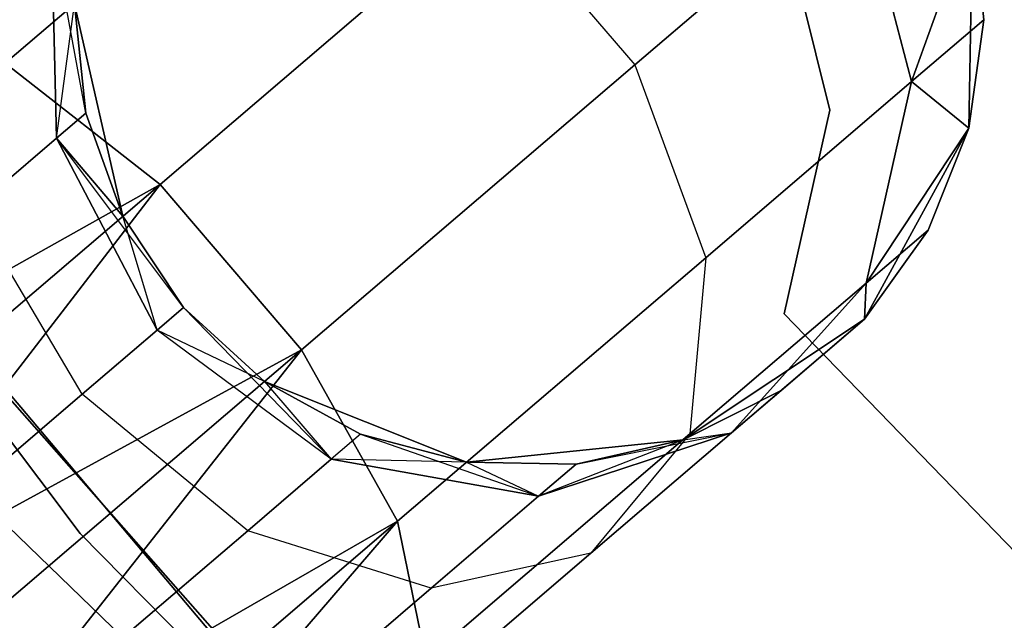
# Model space of a CAD drawing. Extents: x -91 to 91, y -91 to 262.
# Tile 20 of 256: x -47.04 to -44.88, y -40.66 to -39.34. Entities that reach past the tile are written whole.
import ezdxf

# ---------------------------------------------------------------- set-up
doc = ezdxf.new("R2010")
doc.units = 0
doc.header["$LTSCALE"] = 25.4
doc.layers.get('0').update_dxf_attribs({"linetype": 'CONTINUOUS'})

# ---------------------------------------------------------------- blocks, each defined once
blk = doc.blocks.new('ETE0_STL_1')
at = {"color": 0}
for p, q in [((-51.7876, -33.9978, 327.5076), (-46.9069, -40.4666, 327.5076)), ((-46.9069, -40.4666, 328.5076), (-51.7876, -33.9978, 328.5076)), ((-51.7876, -33.9978, 327.5076), (-46.9069, -40.4666, 327.5076)), ((-46.9069, -40.4666, 328.5076), (-51.7876, -33.9978, 328.5076)), ((-44.6868, -42.9777, 330.5076), (-49.9143, -36.7773, 330.5076)), ((-49.9143, -36.7773, 321.0076), (-44.6868, -42.9777, 321.0076)), ((-49.9143, -36.7773, 321.0076), (-44.6868, -42.9777, 321.0076)), ((-44.6868, -42.9777, 330.5076), (-49.9143, -36.7773, 330.5076)), ((-49.0953, -37.8636, 159.5), (-43.733, -43.9479, 159.5)), ((-43.733, -43.9479, 169), (-49.0953, -37.8636, 169)), ((-43.733, -43.9479, 169), (-49.0953, -37.8636, 169)), ((-49.0953, -37.8636, 159.5), (-43.733, -43.9479, 159.5)), ((-46.3943, -38.8525, 320.0641), (-47.0718, -39.4322, 319.4683)), ((-46.3943, -38.8525, 320.0641), (-47.0718, -39.4322, 319.4683)), ((-47.0718, -39.4322, 170.5469), (-46.3943, -38.8525, 169.9511)), ((-47.0718, -39.4322, 170.5469), (-46.3943, -38.8525, 169.9511)), ((-45.1987, -39.0171, 320.8707), (-45.688, -39.4358, 319.9068)), ((-45.1987, -39.0171, 320.8707), (-45.688, -39.4358, 319.9068)), ((-45.688, -39.4358, 170.1084), (-45.1987, -39.0171, 169.1445)), ((-45.688, -39.4358, 170.1084), (-45.1987, -39.0171, 169.1445)), ((-45.0793, -39.4727, 320.9558), (-45.1987, -39.0171, 320.8707)), ((-45.0793, -39.4727, 320.9558), (-45.1987, -39.0171, 320.8707)), ((-45.1987, -39.0171, 169.1445), (-45.0793, -39.4727, 169.0594)), ((-45.1987, -39.0171, 169.1445), (-45.0793, -39.4727, 169.0594)), ((-45.9992, -39.0722, 319.9068), (-46.7315, -39.6989, 319.2628)), ((-45.9992, -39.0722, 319.9068), (-46.7315, -39.6989, 319.2628)), ((-46.7315, -39.6989, 170.7524), (-45.9992, -39.0722, 170.1084)), ((-46.7315, -39.6989, 170.7524), (-45.9992, -39.0722, 170.1084)), ((-45.9992, -39.0722, 319.9068), (-45.688, -39.4358, 319.9068)), ((-45.9992, -39.0722, 319.9068), (-45.688, -39.4358, 319.9068)), ((-45.9992, -39.0722, 170.1084), (-45.688, -39.4358, 170.1084)), ((-45.9992, -39.0722, 170.1084), (-45.688, -39.4358, 170.1084)), ((-45.2588, -39.5352, 164.5076), (-45.3696, -39.0891, 164.5076)), ((-45.3696, -39.0891, 162.5076), (-45.2588, -39.5352, 162.5076)), ((-45.3696, -39.0891, 162.5076), (-45.2588, -39.5352, 162.5076)), ((-45.2588, -39.5352, 164.5076), (-45.3696, -39.0891, 164.5076)), ((-44.9453, -39.0969, 322.0076), (-45.0793, -39.4727, 320.9558)), ((-44.9453, -39.0969, 322.0076), (-45.0793, -39.4727, 320.9558)), ((-45.0793, -39.4727, 169.0594), (-44.9453, -39.0969, 168.0076)), ((-45.0793, -39.4727, 169.0594), (-44.9453, -39.0969, 168.0076)), ((-44.9535, -39.5754, 327.5076), (-44.9453, -39.0969, 327.5076)), ((-44.9453, -39.0969, 163.5076), (-44.9535, -39.5754, 163.5076)), ((-44.9535, -39.5754, 327.5076), (-44.9453, -39.0969, 327.5076)), ((-44.9453, -39.0969, 163.5076), (-44.9535, -39.5754, 163.5076)), ((-44.9203, -39.3367, 322.0076), (-44.9453, -39.0969, 327.5076)), ((-44.9203, -39.3367, 322.0076), (-44.9453, -39.0969, 322.0076)), ((-44.9203, -39.3367, 322.0076), (-44.9453, -39.0969, 327.5076)), ((-44.9203, -39.3367, 322.0076), (-44.9453, -39.0969, 322.0076)), ((-44.9203, -39.3367, 168.0076), (-44.9453, -39.0969, 168.0076)), ((-44.9453, -39.0969, 163.5076), (-44.9203, -39.3367, 168.0076)), ((-44.9203, -39.3367, 168.0076), (-44.9453, -39.0969, 168.0076)), ((-44.9453, -39.0969, 163.5076), (-44.9203, -39.3367, 168.0076)), ((-46.8951, -39.5422, 322.0076), (-46.9697, -39.1345, 321.4596)), ((-46.9697, -39.1345, 321.4596), (-46.9595, -39.5974, 321.5811)), ((-46.8951, -39.5422, 322.0076), (-46.9697, -39.1345, 321.4596)), ((-46.9697, -39.1345, 321.4596), (-46.9595, -39.5974, 321.5811)), ((-46.9595, -39.5974, 168.4341), (-46.9697, -39.1345, 168.5556)), ((-46.9595, -39.5974, 168.4341), (-46.9697, -39.1345, 168.5556)), ((-46.9595, -39.5974, 168.4341), (-46.92, -39.3024, 168.0076)), ((-46.9595, -39.5974, 168.4341), (-46.92, -39.3024, 168.0076)), ((-46.92, -39.3024, 327.5076), (-46.8135, -39.769, 327.5076)), ((-46.8135, -39.769, 163.5076), (-46.92, -39.3024, 163.5076)), ((-46.92, -39.3024, 322.0076), (-46.8951, -39.5422, 322.0076)), ((-46.8951, -39.5422, 322.0076), (-46.92, -39.3024, 327.5076)), ((-46.8951, -39.5422, 322.0076), (-46.92, -39.3024, 327.5076)), ((-46.92, -39.3024, 327.5076), (-46.8135, -39.769, 327.5076)), ((-46.92, -39.3024, 322.0076), (-46.8951, -39.5422, 322.0076)), ((-46.92, -39.3024, 168.0076), (-46.8951, -39.5422, 168.0076)), ((-46.8951, -39.5422, 168.0076), (-46.92, -39.3024, 163.5076)), ((-46.8135, -39.769, 163.5076), (-46.92, -39.3024, 163.5076)), ((-46.8951, -39.5422, 168.0076), (-46.92, -39.3024, 163.5076)), ((-46.92, -39.3024, 168.0076), (-46.8951, -39.5422, 168.0076)), ((-44.9203, -39.3367, 322.0076), (-45.0793, -39.4727, 320.9558)), ((-44.9203, -39.3367, 322.0076), (-45.0793, -39.4727, 320.9558)), ((-45.0793, -39.4727, 169.0594), (-44.9203, -39.3367, 168.0076)), ((-45.0793, -39.4727, 169.0594), (-44.9203, -39.3367, 168.0076)), ((-44.9535, -39.5754, 322.0076), (-44.9203, -39.3367, 322.0076)), ((-44.9203, -39.3367, 322.0076), (-44.9535, -39.5754, 327.5076)), ((-44.9203, -39.3367, 322.0076), (-44.9535, -39.5754, 327.5076)), ((-44.9535, -39.5754, 322.0076), (-44.9203, -39.3367, 322.0076)), ((-44.9535, -39.5754, 168.0076), (-44.9203, -39.3367, 168.0076)), ((-44.9203, -39.3367, 168.0076), (-44.9535, -39.5754, 163.5076)), ((-44.9203, -39.3367, 168.0076), (-44.9535, -39.5754, 163.5076)), ((-44.9535, -39.5754, 168.0076), (-44.9203, -39.3367, 168.0076)), ((-47.0718, -39.4322, 319.4683), (-46.7315, -39.6989, 319.2628)), ((-47.0718, -39.4322, 319.4683), (-46.7315, -39.6989, 319.2628)), ((-46.7315, -39.6989, 170.7524), (-47.0718, -39.4322, 170.5469)), ((-46.7315, -39.6989, 170.7524), (-47.0718, -39.4322, 170.5469)), ((-45.688, -39.4358, 319.9068), (-46.4203, -40.0625, 319.2628)), ((-45.688, -39.4358, 319.9068), (-46.4203, -40.0625, 319.2628)), ((-46.4203, -40.0625, 170.7524), (-45.688, -39.4358, 170.1084)), ((-46.4203, -40.0625, 170.7524), (-45.688, -39.4358, 170.1084)), ((-45.688, -39.4358, 319.9068), (-45.532, -39.8601, 320.0641)), ((-45.688, -39.4358, 319.9068), (-45.532, -39.8601, 320.0641)), ((-45.688, -39.4358, 170.1084), (-45.532, -39.8601, 169.9511)), ((-45.688, -39.4358, 170.1084), (-45.532, -39.8601, 169.9511)), ((-45.0793, -39.4727, 320.9558), (-45.532, -39.8601, 320.0641)), ((-45.0793, -39.4727, 320.9558), (-45.532, -39.8601, 320.0641)), ((-45.532, -39.8601, 169.9511), (-45.0793, -39.4727, 169.0594)), ((-45.532, -39.8601, 169.9511), (-45.0793, -39.4727, 169.0594)), ((-45.179, -39.9159, 321.1065), (-45.0793, -39.4727, 320.9558)), ((-45.179, -39.9159, 321.1065), (-45.0793, -39.4727, 320.9558)), ((-45.0793, -39.4727, 169.0594), (-45.179, -39.9159, 168.9087)), ((-45.0793, -39.4727, 169.0594), (-45.179, -39.9159, 168.9087)), ((-44.9535, -39.5754, 322.0076), (-45.0793, -39.4727, 320.9558)), ((-44.9535, -39.5754, 322.0076), (-45.0793, -39.4727, 320.9558)), ((-45.0793, -39.4727, 169.0594), (-44.9535, -39.5754, 168.0076)), ((-45.0793, -39.4727, 169.0594), (-44.9535, -39.5754, 168.0076)), ((-46.8951, -39.5422, 322.0076), (-46.9595, -39.5974, 321.5811)), ((-46.8951, -39.5422, 322.0076), (-46.9595, -39.5974, 321.5811)), ((-46.9595, -39.5974, 168.4341), (-46.8951, -39.5422, 168.0076)), ((-46.9595, -39.5974, 168.4341), (-46.8951, -39.5422, 168.0076)), ((-46.8951, -39.5422, 322.0076), (-46.8135, -39.769, 327.5076)), ((-46.8951, -39.5422, 322.0076), (-46.8135, -39.769, 327.5076)), ((-46.8951, -39.5422, 322.0076), (-46.8135, -39.769, 322.0076)), ((-46.8951, -39.5422, 322.0076), (-46.8135, -39.769, 322.0076)), ((-46.8951, -39.5422, 168.0076), (-46.8135, -39.769, 168.0076)), ((-46.8135, -39.769, 163.5076), (-46.8951, -39.5422, 168.0076)), ((-46.8951, -39.5422, 168.0076), (-46.8135, -39.769, 168.0076)), ((-46.8135, -39.769, 163.5076), (-46.8951, -39.5422, 168.0076)), ((-45.3593, -39.9838, 164.5076), (-45.2588, -39.5352, 164.5076)), ((-45.2588, -39.5352, 162.5076), (-45.3593, -39.9838, 162.5076)), ((-45.2588, -39.5352, 162.5076), (-45.3593, -39.9838, 162.5076)), ((-45.3593, -39.9838, 164.5076), (-45.2588, -39.5352, 164.5076)), ((-45.2588, -39.5352, 164.5076), (-45.2588, -39.5352, 162.5076)), ((-45.2588, -39.5352, 164.5076), (-45.2588, -39.5352, 162.5076)), ((-45.1831, -39.9954, 327.5076), (-44.9535, -39.5754, 327.5076)), ((-44.9535, -39.5754, 163.5076), (-45.1831, -39.9954, 163.5076)), ((-45.1831, -39.9954, 327.5076), (-44.9535, -39.5754, 327.5076)), ((-44.9535, -39.5754, 163.5076), (-45.1831, -39.9954, 163.5076)), ((-44.9535, -39.5754, 322.0076), (-45.179, -39.9159, 321.1065)), ((-44.9535, -39.5754, 322.0076), (-45.179, -39.9159, 321.1065)), ((-45.179, -39.9159, 168.9087), (-44.9535, -39.5754, 168.0076)), ((-45.179, -39.9159, 168.9087), (-44.9535, -39.5754, 168.0076)), ((-45.0428, -39.7993, 322.0076), (-44.9535, -39.5754, 327.5076)), ((-45.0428, -39.7993, 322.0076), (-44.9535, -39.5754, 322.0076)), ((-45.0428, -39.7993, 322.0076), (-44.9535, -39.5754, 327.5076)), ((-45.0428, -39.7993, 322.0076), (-44.9535, -39.5754, 322.0076)), ((-45.0428, -39.7993, 168.0076), (-44.9535, -39.5754, 168.0076)), ((-44.9535, -39.5754, 163.5076), (-45.0428, -39.7993, 168.0076)), ((-45.0428, -39.7993, 168.0076), (-44.9535, -39.5754, 168.0076)), ((-44.9535, -39.5754, 163.5076), (-45.0428, -39.7993, 168.0076)), ((-44.9535, -39.5754, 322.0076), (-44.9535, -39.5754, 327.5076)), ((-44.9535, -39.5754, 322.0076), (-44.9535, -39.5754, 327.5076)), ((-44.9535, -39.5754, 168.0076), (-44.9535, -39.5754, 163.5076)), ((-44.9535, -39.5754, 168.0076), (-44.9535, -39.5754, 163.5076)), ((-46.9595, -39.5974, 321.5811), (-47.1431, -39.7544, 321.2195)), ((-46.9595, -39.5974, 321.5811), (-47.1431, -39.7544, 321.2195)), ((-47.1431, -39.7544, 168.7957), (-46.9595, -39.5974, 168.4341)), ((-47.1431, -39.7544, 168.7957), (-46.9595, -39.5974, 168.4341)), ((-46.9595, -39.5974, 321.5811), (-46.7378, -40.0192, 321.6249)), ((-46.68, -39.9697, 322.0076), (-46.9595, -39.5974, 321.5811)), ((-46.8135, -39.769, 322.0076), (-46.9595, -39.5974, 321.5811)), ((-46.68, -39.9697, 322.0076), (-46.9595, -39.5974, 321.5811)), ((-46.8135, -39.769, 322.0076), (-46.9595, -39.5974, 321.5811)), ((-46.9595, -39.5974, 321.5811), (-46.7378, -40.0192, 321.6249)), ((-46.7378, -40.0192, 168.3903), (-46.9595, -39.5974, 168.4341)), ((-46.9595, -39.5974, 168.4341), (-46.8135, -39.769, 168.0076)), ((-46.9595, -39.5974, 168.4341), (-46.8135, -39.769, 168.0076)), ((-46.7378, -40.0192, 168.3903), (-46.9595, -39.5974, 168.4341)), ((-46.7315, -39.6989, 319.2628), (-47.7419, -40.2669, 319.1222)), ((-46.7315, -39.6989, 319.2628), (-47.7419, -40.2669, 319.1222)), ((-47.7419, -40.2669, 170.8931), (-46.7315, -39.6989, 170.7524)), ((-47.7419, -40.2669, 170.8931), (-46.7315, -39.6989, 170.7524)), ((-46.7315, -39.6989, 319.2628), (-47.5953, -40.4381, 319.0367)), ((-46.7315, -39.6989, 319.2628), (-47.5953, -40.4381, 319.0367)), ((-47.5953, -40.4381, 170.9785), (-46.7315, -39.6989, 170.7524)), ((-47.5953, -40.4381, 170.9785), (-46.7315, -39.6989, 170.7524)), ((-46.7315, -39.6989, 319.2628), (-47.4397, -40.6199, 319.0076)), ((-46.7315, -39.6989, 319.2628), (-47.4397, -40.6199, 319.0076)), ((-47.4397, -40.6199, 171.0076), (-46.7315, -39.6989, 170.7524)), ((-47.4397, -40.6199, 171.0076), (-46.7315, -39.6989, 170.7524)), ((-46.7315, -39.6989, 319.2628), (-46.4203, -40.0625, 319.2628)), ((-46.7315, -39.6989, 319.2628), (-46.4203, -40.0625, 319.2628)), ((-46.4203, -40.0625, 170.7524), (-46.7315, -39.6989, 170.7524)), ((-46.4203, -40.0625, 170.7524), (-46.7315, -39.6989, 170.7524)), ((-46.9025, -40.1602, 321.3005), (-47.1431, -39.7544, 321.2195)), ((-46.9025, -40.1602, 321.3005), (-47.1431, -39.7544, 321.2195)), ((-46.9025, -40.1602, 168.7147), (-47.1431, -39.7544, 168.7957)), ((-46.9025, -40.1602, 168.7147), (-47.1431, -39.7544, 168.7957)), ((-46.8135, -39.769, 327.5076), (-46.68, -39.9697, 327.5076)), ((-46.68, -39.9697, 163.5076), (-46.8135, -39.769, 163.5076)), ((-46.8135, -39.769, 322.0076), (-46.8135, -39.769, 327.5076)), ((-46.8135, -39.769, 322.0076), (-46.8135, -39.769, 327.5076)), ((-46.8135, -39.769, 322.0076), (-46.68, -39.9697, 322.0076)), ((-46.8135, -39.769, 327.5076), (-46.68, -39.9697, 327.5076)), ((-46.8135, -39.769, 322.0076), (-46.68, -39.9697, 322.0076)), ((-46.7378, -40.0192, 168.3903), (-46.8135, -39.769, 168.0076)), ((-46.8135, -39.769, 168.0076), (-46.68, -39.9697, 168.0076)), ((-46.7378, -40.0192, 168.3903), (-46.8135, -39.769, 168.0076)), ((-46.8135, -39.769, 168.0076), (-46.68, -39.9697, 168.0076)), ((-46.8135, -39.769, 168.0076), (-46.8135, -39.769, 163.5076)), ((-46.68, -39.9697, 163.5076), (-46.8135, -39.769, 163.5076)), ((-46.8135, -39.769, 168.0076), (-46.8135, -39.769, 163.5076)), ((-45.1831, -39.9954, 322.0076), (-45.0428, -39.7993, 322.0076)), ((-45.0428, -39.7993, 322.0076), (-45.1831, -39.9954, 327.5076)), ((-45.0428, -39.7993, 322.0076), (-45.1831, -39.9954, 327.5076)), ((-45.1831, -39.9954, 322.0076), (-45.0428, -39.7993, 322.0076)), ((-45.1831, -39.9954, 168.0076), (-45.0428, -39.7993, 168.0076)), ((-45.0428, -39.7993, 168.0076), (-45.1831, -39.9954, 163.5076)), ((-45.0428, -39.7993, 168.0076), (-45.1831, -39.9954, 163.5076)), ((-45.1831, -39.9954, 168.0076), (-45.0428, -39.7993, 168.0076)), ((-45.0428, -39.7993, 322.0076), (-45.179, -39.9159, 321.1065)), ((-45.0428, -39.7993, 322.0076), (-45.179, -39.9159, 321.1065)), ((-45.179, -39.9159, 168.9087), (-45.0428, -39.7993, 168.0076)), ((-45.179, -39.9159, 168.9087), (-45.0428, -39.7993, 168.0076)), ((-45.532, -39.8601, 320.0641), (-46.2094, -40.4399, 319.4683)), ((-45.532, -39.8601, 320.0641), (-46.2094, -40.4399, 319.4683)), ((-46.2094, -40.4399, 170.5469), (-45.532, -39.8601, 169.9511)), ((-46.2094, -40.4399, 170.5469), (-45.532, -39.8601, 169.9511)), ((-45.532, -39.8601, 320.0641), (-45.5668, -40.2478, 320.3427)), ((-45.532, -39.8601, 320.0641), (-45.5668, -40.2478, 320.3427)), ((-45.532, -39.8601, 169.9511), (-45.5668, -40.2478, 169.6726)), ((-45.532, -39.8601, 169.9511), (-45.5668, -40.2478, 169.6726)), ((-45.179, -39.9159, 321.1065), (-45.5668, -40.2478, 320.3427)), ((-45.179, -39.9159, 321.1065), (-45.5668, -40.2478, 320.3427)), ((-45.5668, -40.2478, 169.6726), (-45.179, -39.9159, 168.9087)), ((-45.5668, -40.2478, 169.6726), (-45.179, -39.9159, 168.9087)), ((-45.475, -40.2451, 321.2884), (-45.179, -39.9159, 321.1065)), ((-45.475, -40.2451, 321.2884), (-45.179, -39.9159, 321.1065)), ((-45.179, -39.9159, 168.9087), (-45.475, -40.2451, 168.7269)), ((-45.179, -39.9159, 168.9087), (-45.475, -40.2451, 168.7269)), ((-45.1831, -39.9954, 322.0076), (-45.179, -39.9159, 321.1065)), ((-45.1831, -39.9954, 322.0076), (-45.179, -39.9159, 321.1065)), ((-45.179, -39.9159, 168.9087), (-45.1831, -39.9954, 168.0076)), ((-45.179, -39.9159, 168.9087), (-45.1831, -39.9954, 168.0076)), ((-46.7378, -40.0192, 321.6249), (-46.68, -39.9697, 322.0076)), ((-46.7378, -40.0192, 321.6249), (-46.68, -39.9697, 322.0076)), ((-46.68, -39.9697, 168.0076), (-46.7378, -40.0192, 168.3903)), ((-46.68, -39.9697, 168.0076), (-46.7378, -40.0192, 168.3903)), ((-46.68, -39.9697, 327.5076), (-46.5023, -40.1327, 327.5076)), ((-46.5023, -40.1327, 163.5076), (-46.68, -39.9697, 163.5076)), ((-46.68, -39.9697, 322.0076), (-46.68, -39.9697, 327.5076)), ((-46.68, -39.9697, 322.0076), (-46.68, -39.9697, 327.5076)), ((-46.68, -39.9697, 322.0076), (-46.5023, -40.1327, 322.0076)), ((-46.68, -39.9697, 327.5076), (-46.5023, -40.1327, 327.5076)), ((-46.68, -39.9697, 322.0076), (-46.5023, -40.1327, 322.0076)), ((-46.68, -39.9697, 168.0076), (-46.5023, -40.1327, 168.0076)), ((-46.3552, -40.3035, 168.4341), (-46.68, -39.9697, 168.0076)), ((-46.3552, -40.3035, 168.4341), (-46.68, -39.9697, 168.0076)), ((-46.68, -39.9697, 168.0076), (-46.5023, -40.1327, 168.0076)), ((-46.68, -39.9697, 168.0076), (-46.68, -39.9697, 163.5076)), ((-46.5023, -40.1327, 163.5076), (-46.68, -39.9697, 163.5076)), ((-46.68, -39.9697, 168.0076), (-46.68, -39.9697, 163.5076)), ((-45.5817, -40.2605, 327.5076), (-45.1831, -39.9954, 327.5076)), ((-45.1831, -39.9954, 163.5076), (-45.5817, -40.2605, 163.5076)), ((-45.5817, -40.2605, 327.5076), (-45.1831, -39.9954, 327.5076)), ((-45.1831, -39.9954, 163.5076), (-45.5817, -40.2605, 163.5076)), ((-45.1831, -39.9954, 322.0076), (-45.475, -40.2451, 321.2884)), ((-45.1831, -39.9954, 322.0076), (-45.475, -40.2451, 321.2884)), ((-45.475, -40.2451, 168.7269), (-45.1831, -39.9954, 168.0076)), ((-45.475, -40.2451, 168.7269), (-45.1831, -39.9954, 168.0076)), ((-45.3663, -40.1521, 322.0076), (-45.1831, -39.9954, 327.5076)), ((-45.3663, -40.1521, 322.0076), (-45.1831, -39.9954, 327.5076)), ((-45.1831, -39.9954, 163.5076), (-45.3663, -40.1521, 168.0076)), ((-45.1831, -39.9954, 163.5076), (-45.3663, -40.1521, 168.0076)), ((-41.4559, -44.0179, 164.5076), (-45.3593, -39.9838, 164.5076)), ((-45.3593, -39.9838, 164.5076), (-45.3593, -39.9838, 162.5076)), ((-45.3593, -39.9838, 162.5076), (-41.4559, -44.0179, 162.5076)), ((-45.3593, -39.9838, 164.5076), (-45.3593, -39.9838, 162.5076)), ((-45.3593, -39.9838, 162.5076), (-41.4559, -44.0179, 162.5076)), ((-41.4559, -44.0179, 164.5076), (-45.3593, -39.9838, 164.5076)), ((-45.1831, -39.9954, 322.0076), (-45.1831, -39.9954, 327.5076)), ((-45.1831, -39.9954, 322.0076), (-45.1831, -39.9954, 327.5076)), ((-45.1831, -39.9954, 168.0076), (-45.1831, -39.9954, 163.5076)), ((-45.1831, -39.9954, 168.0076), (-45.1831, -39.9954, 163.5076)), ((-46.9025, -40.1602, 321.3005), (-46.7378, -40.0192, 321.6249)), ((-46.9025, -40.1602, 321.3005), (-46.7378, -40.0192, 321.6249)), ((-46.7378, -40.0192, 168.3903), (-46.9025, -40.1602, 168.7147)), ((-46.7378, -40.0192, 168.3903), (-46.9025, -40.1602, 168.7147)), ((-46.3552, -40.3035, 321.5811), (-46.7378, -40.0192, 321.6249)), ((-46.3552, -40.3035, 321.5811), (-46.7378, -40.0192, 321.6249)), ((-46.5023, -40.1327, 322.0076), (-46.7378, -40.0192, 321.6249)), ((-46.5023, -40.1327, 322.0076), (-46.7378, -40.0192, 321.6249)), ((-46.3552, -40.3035, 168.4341), (-46.7378, -40.0192, 168.3903)), ((-46.3552, -40.3035, 168.4341), (-46.7378, -40.0192, 168.3903)), ((-46.4203, -40.0625, 319.2628), (-47.4397, -40.6199, 319.0076)), ((-46.4203, -40.0625, 319.2628), (-47.4397, -40.6199, 319.0076)), ((-47.4397, -40.6199, 171.0076), (-46.4203, -40.0625, 170.7524)), ((-47.4397, -40.6199, 171.0076), (-46.4203, -40.0625, 170.7524)), ((-46.4203, -40.0625, 319.2628), (-47.2841, -40.8018, 319.0367)), ((-46.4203, -40.0625, 319.2628), (-47.2841, -40.8018, 319.0367)), ((-47.2841, -40.8018, 170.9785), (-46.4203, -40.0625, 170.7524)), ((-47.2841, -40.8018, 170.9785), (-46.4203, -40.0625, 170.7524)), ((-46.4203, -40.0625, 319.2628), (-47.1375, -40.973, 319.1222)), ((-46.4203, -40.0625, 319.2628), (-47.1375, -40.973, 319.1222)), ((-47.1375, -40.973, 170.8931), (-46.4203, -40.0625, 170.7524)), ((-47.1375, -40.973, 170.8931), (-46.4203, -40.0625, 170.7524)), ((-46.4203, -40.0625, 319.2628), (-46.2094, -40.4399, 319.4683)), ((-46.4203, -40.0625, 319.2628), (-46.2094, -40.4399, 319.4683)), ((-46.2094, -40.4399, 170.5469), (-46.4203, -40.0625, 170.7524)), ((-46.2094, -40.4399, 170.5469), (-46.4203, -40.0625, 170.7524)), ((-46.5023, -40.1327, 327.5076), (-46.0577, -40.31, 327.5076)), ((-46.0577, -40.31, 163.5076), (-46.5023, -40.1327, 163.5076)), ((-46.5023, -40.1327, 322.0076), (-46.5023, -40.1327, 327.5076)), ((-46.5023, -40.1327, 322.0076), (-46.5023, -40.1327, 327.5076)), ((-46.5023, -40.1327, 322.0076), (-46.2908, -40.2483, 322.0076)), ((-46.2908, -40.2483, 322.0076), (-46.5023, -40.1327, 327.5076)), ((-46.2908, -40.2483, 322.0076), (-46.5023, -40.1327, 327.5076)), ((-46.5023, -40.1327, 327.5076), (-46.0577, -40.31, 327.5076)), ((-46.5023, -40.1327, 322.0076), (-46.2908, -40.2483, 322.0076)), ((-46.5023, -40.1327, 322.0076), (-46.3552, -40.3035, 321.5811)), ((-46.5023, -40.1327, 322.0076), (-46.3552, -40.3035, 321.5811)), ((-46.5023, -40.1327, 168.0076), (-46.3552, -40.3035, 168.4341)), ((-46.5023, -40.1327, 168.0076), (-46.3552, -40.3035, 168.4341)), ((-46.5023, -40.1327, 168.0076), (-46.2908, -40.2483, 168.0076)), ((-46.2908, -40.2483, 168.0076), (-46.5023, -40.1327, 163.5076)), ((-46.0577, -40.31, 163.5076), (-46.5023, -40.1327, 163.5076)), ((-46.2908, -40.2483, 168.0076), (-46.5023, -40.1327, 163.5076)), ((-46.5023, -40.1327, 168.0076), (-46.2908, -40.2483, 168.0076)), ((-46.5023, -40.1327, 168.0076), (-46.5023, -40.1327, 163.5076)), ((-46.5023, -40.1327, 168.0076), (-46.5023, -40.1327, 163.5076)), ((-45.5817, -40.2605, 322.0076), (-45.3663, -40.1521, 322.0076)), ((-45.3663, -40.1521, 322.0076), (-45.5817, -40.2605, 327.5076)), ((-45.3663, -40.1521, 322.0076), (-45.5817, -40.2605, 327.5076)), ((-45.5817, -40.2605, 322.0076), (-45.3663, -40.1521, 322.0076)), ((-45.5817, -40.2605, 168.0076), (-45.3663, -40.1521, 168.0076)), ((-45.3663, -40.1521, 168.0076), (-45.5817, -40.2605, 163.5076)), ((-45.3663, -40.1521, 168.0076), (-45.5817, -40.2605, 163.5076)), ((-45.5817, -40.2605, 168.0076), (-45.3663, -40.1521, 168.0076)), ((-45.3663, -40.1521, 322.0076), (-45.475, -40.2451, 321.2884)), ((-45.3663, -40.1521, 322.0076), (-45.475, -40.2451, 321.2884)), ((-45.475, -40.2451, 168.7269), (-45.3663, -40.1521, 168.0076)), ((-45.475, -40.2451, 168.7269), (-45.3663, -40.1521, 168.0076)), ((-47.149, -40.3711, 321.0837), (-46.9025, -40.1602, 321.3005)), ((-47.149, -40.3711, 321.0837), (-46.9025, -40.1602, 321.3005)), ((-46.9025, -40.1602, 168.7147), (-47.149, -40.3711, 168.9315)), ((-46.9025, -40.1602, 168.7147), (-47.149, -40.3711, 168.9315)), ((-46.5388, -40.4606, 321.2195), (-46.9025, -40.1602, 321.3005)), ((-46.5388, -40.4606, 321.2195), (-46.9025, -40.1602, 321.3005)), ((-46.5388, -40.4606, 168.7957), (-46.9025, -40.1602, 168.7147)), ((-46.5388, -40.4606, 168.7957), (-46.9025, -40.1602, 168.7147)), ((-46.2908, -40.2483, 322.0076), (-46.3552, -40.3035, 321.5811)), ((-46.2908, -40.2483, 322.0076), (-46.3552, -40.3035, 321.5811)), ((-46.2908, -40.2483, 168.0076), (-46.3552, -40.3035, 168.4341)), ((-46.2908, -40.2483, 168.0076), (-46.3552, -40.3035, 168.4341)), ((-46.2908, -40.2483, 322.0076), (-46.0577, -40.31, 327.5076)), ((-46.2908, -40.2483, 322.0076), (-46.0577, -40.31, 322.0076)), ((-46.2908, -40.2483, 322.0076), (-46.0577, -40.31, 327.5076)), ((-46.2908, -40.2483, 322.0076), (-46.0577, -40.31, 322.0076)), ((-46.2908, -40.2483, 168.0076), (-45.8995, -40.385, 168.5556)), ((-46.2908, -40.2483, 168.0076), (-45.8995, -40.385, 168.5556)), ((-46.2908, -40.2483, 168.0076), (-46.0577, -40.31, 168.0076)), ((-46.0577, -40.31, 163.5076), (-46.2908, -40.2483, 168.0076)), ((-46.2908, -40.2483, 168.0076), (-46.0577, -40.31, 168.0076)), ((-46.0577, -40.31, 163.5076), (-46.2908, -40.2483, 168.0076)), ((-45.5668, -40.2478, 320.3427), (-46.1472, -40.7444, 319.8322)), ((-45.5668, -40.2478, 320.3427), (-46.1472, -40.7444, 319.8322)), ((-46.1472, -40.7444, 170.183), (-45.5668, -40.2478, 169.6726)), ((-46.1472, -40.7444, 170.183), (-45.5668, -40.2478, 169.6726)), ((-46.0577, -40.31, 327.5076), (-45.5817, -40.2605, 327.5076)), ((-45.5817, -40.2605, 163.5076), (-46.0577, -40.31, 163.5076)), ((-46.0577, -40.31, 327.5076), (-45.5817, -40.2605, 327.5076)), ((-45.5817, -40.2605, 163.5076), (-46.0577, -40.31, 163.5076)), ((-45.8995, -40.385, 321.4596), (-45.475, -40.2451, 321.2884)), ((-45.8995, -40.385, 321.4596), (-45.475, -40.2451, 321.2884)), ((-45.475, -40.2451, 168.7269), (-45.8995, -40.385, 168.5556)), ((-45.475, -40.2451, 168.7269), (-45.8995, -40.385, 168.5556)), ((-45.5817, -40.2605, 322.0076), (-45.8995, -40.385, 321.4596)), ((-45.5817, -40.2605, 322.0076), (-45.8995, -40.385, 321.4596)), ((-45.8167, -40.3142, 168.0076), (-45.475, -40.2451, 168.7269)), ((-45.8167, -40.3142, 168.0076), (-45.475, -40.2451, 168.7269)), ((-45.8167, -40.3142, 322.0076), (-45.5817, -40.2605, 327.5076)), ((-45.8167, -40.3142, 322.0076), (-45.5817, -40.2605, 322.0076)), ((-45.8167, -40.3142, 322.0076), (-45.5817, -40.2605, 327.5076)), ((-45.8167, -40.3142, 322.0076), (-45.5817, -40.2605, 322.0076)), ((-45.8167, -40.3142, 168.0076), (-45.5817, -40.2605, 168.0076)), ((-45.5817, -40.2605, 163.5076), (-45.8167, -40.3142, 168.0076)), ((-45.8167, -40.3142, 168.0076), (-45.5817, -40.2605, 168.0076)), ((-45.5817, -40.2605, 163.5076), (-45.8167, -40.3142, 168.0076)), ((-45.475, -40.2451, 321.2884), (-45.7845, -40.51, 320.6786)), ((-45.475, -40.2451, 321.2884), (-45.7845, -40.51, 320.6786)), ((-45.7845, -40.51, 169.3366), (-45.475, -40.2451, 168.7269)), ((-45.7845, -40.51, 169.3366), (-45.475, -40.2451, 168.7269)), ((-45.5668, -40.2478, 320.3427), (-45.7845, -40.51, 320.6786)), ((-45.5668, -40.2478, 320.3427), (-45.7845, -40.51, 320.6786)), ((-45.5668, -40.2478, 169.6726), (-45.7845, -40.51, 169.3366)), ((-45.5668, -40.2478, 169.6726), (-45.7845, -40.51, 169.3366)), ((-45.5817, -40.2605, 322.0076), (-45.475, -40.2451, 321.2884)), ((-45.5817, -40.2605, 322.0076), (-45.475, -40.2451, 321.2884)), ((-45.5817, -40.2605, 168.0076), (-45.475, -40.2451, 168.7269)), ((-45.5817, -40.2605, 168.0076), (-45.475, -40.2451, 168.7269)), ((-45.5817, -40.2605, 322.0076), (-45.5817, -40.2605, 327.5076)), ((-45.5817, -40.2605, 322.0076), (-45.5817, -40.2605, 327.5076)), ((-45.5817, -40.2605, 168.0076), (-45.5817, -40.2605, 163.5076)), ((-45.5817, -40.2605, 168.0076), (-45.5817, -40.2605, 163.5076)), ((-46.3552, -40.3035, 321.5811), (-46.5388, -40.4606, 321.2195)), ((-46.3552, -40.3035, 321.5811), (-46.5388, -40.4606, 321.2195)), ((-46.5388, -40.4606, 168.7957), (-46.3552, -40.3035, 168.4341)), ((-46.5388, -40.4606, 168.7957), (-46.3552, -40.3035, 168.4341)), ((-45.8995, -40.385, 321.4596), (-46.3552, -40.3035, 321.5811)), ((-46.0577, -40.31, 322.0076), (-46.3552, -40.3035, 321.5811)), ((-45.8995, -40.385, 321.4596), (-46.3552, -40.3035, 321.5811)), ((-46.0577, -40.31, 322.0076), (-46.3552, -40.3035, 321.5811)), ((-46.3552, -40.3035, 168.4341), (-45.8995, -40.385, 168.5556)), ((-46.3552, -40.3035, 168.4341), (-45.8995, -40.385, 168.5556)), ((-46.0577, -40.31, 322.0076), (-46.0577, -40.31, 327.5076)), ((-46.0577, -40.31, 322.0076), (-46.0577, -40.31, 327.5076)), ((-46.0577, -40.31, 322.0076), (-45.8167, -40.3142, 322.0076)), ((-45.8167, -40.3142, 322.0076), (-46.0577, -40.31, 327.5076)), ((-45.8167, -40.3142, 322.0076), (-46.0577, -40.31, 327.5076)), ((-46.0577, -40.31, 322.0076), (-45.8167, -40.3142, 322.0076)), ((-46.0577, -40.31, 322.0076), (-45.8995, -40.385, 321.4596)), ((-46.0577, -40.31, 322.0076), (-45.8995, -40.385, 321.4596)), ((-46.0577, -40.31, 168.0076), (-45.8995, -40.385, 168.5556)), ((-46.0577, -40.31, 168.0076), (-45.8995, -40.385, 168.5556)), ((-46.0577, -40.31, 168.0076), (-45.8167, -40.3142, 168.0076)), ((-45.8167, -40.3142, 168.0076), (-46.0577, -40.31, 163.5076)), ((-45.8167, -40.3142, 168.0076), (-46.0577, -40.31, 163.5076)), ((-46.0577, -40.31, 168.0076), (-45.8167, -40.3142, 168.0076)), ((-46.0577, -40.31, 168.0076), (-46.0577, -40.31, 163.5076)), ((-46.0577, -40.31, 168.0076), (-46.0577, -40.31, 163.5076)), ((-45.8167, -40.3142, 322.0076), (-45.8995, -40.385, 321.4596)), ((-45.8167, -40.3142, 322.0076), (-45.8995, -40.385, 321.4596)), ((-45.8995, -40.385, 168.5556), (-45.8167, -40.3142, 168.0076)), ((-45.8995, -40.385, 168.5556), (-45.8167, -40.3142, 168.0076)), ((-46.8135, -40.6957, 320.9779), (-47.149, -40.3711, 321.0837)), ((-46.8135, -40.6957, 320.9779), (-47.149, -40.3711, 321.0837)), ((-46.8135, -40.6957, 169.0373), (-47.149, -40.3711, 168.9315)), ((-46.8135, -40.6957, 169.0373), (-47.149, -40.3711, 168.9315)), ((-45.8995, -40.385, 321.4596), (-46.1353, -40.5869, 320.9951)), ((-45.8995, -40.385, 321.4596), (-46.1353, -40.5869, 320.9951)), ((-46.1353, -40.5869, 169.0201), (-45.8995, -40.385, 168.5556)), ((-46.1353, -40.5869, 169.0201), (-45.8995, -40.385, 168.5556)), ((-46.2094, -40.4399, 319.4683), (-47.1375, -40.973, 319.1222)), ((-46.2094, -40.4399, 319.4683), (-47.1375, -40.973, 319.1222)), ((-47.1375, -40.973, 170.8931), (-46.2094, -40.4399, 170.5469)), ((-47.1375, -40.973, 170.8931), (-46.2094, -40.4399, 170.5469)), ((-46.2094, -40.4399, 319.4683), (-47.0085, -41.1238, 319.2591)), ((-46.2094, -40.4399, 319.4683), (-47.0085, -41.1238, 319.2591)), ((-47.0085, -41.1238, 170.7561), (-46.2094, -40.4399, 170.5469)), ((-47.0085, -41.1238, 170.7561), (-46.2094, -40.4399, 170.5469)), ((-46.2094, -40.4399, 319.4683), (-46.9046, -41.2452, 319.4395)), ((-46.2094, -40.4399, 319.4683), (-46.9046, -41.2452, 319.4395)), ((-46.9046, -41.2452, 170.5757), (-46.2094, -40.4399, 170.5469)), ((-46.9046, -41.2452, 170.5757), (-46.2094, -40.4399, 170.5469)), ((-46.2094, -40.4399, 319.4683), (-46.1472, -40.7444, 319.8322)), ((-46.2094, -40.4399, 319.4683), (-46.1472, -40.7444, 319.8322)), ((-46.1472, -40.7444, 170.183), (-46.2094, -40.4399, 170.5469)), ((-46.1472, -40.7444, 170.183), (-46.2094, -40.4399, 170.5469)), ((-46.9069, -40.4666, 327.5076), (-46.9069, -40.4666, 328.5076)), ((-46.9069, -40.4666, 327.5076), (-41.2237, -46.243, 327.5076)), ((-41.2237, -46.243, 328.5076), (-46.9069, -40.4666, 328.5076)), ((-46.9069, -40.4666, 327.5076), (-46.9069, -40.4666, 328.5076)), ((-46.9069, -40.4666, 327.5076), (-41.2237, -46.243, 327.5076)), ((-41.2237, -46.243, 328.5076), (-46.9069, -40.4666, 328.5076)), ((-46.5388, -40.4606, 321.2195), (-46.8135, -40.6957, 320.9779)), ((-46.5388, -40.4606, 321.2195), (-46.8135, -40.6957, 320.9779)), ((-46.8135, -40.6957, 169.0373), (-46.5388, -40.4606, 168.7957)), ((-46.8135, -40.6957, 169.0373), (-46.5388, -40.4606, 168.7957)), ((-46.1353, -40.5869, 320.9951), (-46.5388, -40.4606, 321.2195)), ((-46.1353, -40.5869, 320.9951), (-46.5388, -40.4606, 321.2195)), ((-46.1353, -40.5869, 169.0201), (-46.5388, -40.4606, 168.7957)), ((-46.1353, -40.5869, 169.0201), (-46.5388, -40.4606, 168.7957)), ((-45.7845, -40.51, 320.6786), (-46.2478, -40.9065, 320.2712)), ((-45.7845, -40.51, 320.6786), (-46.2478, -40.9065, 320.2712)), ((-46.2478, -40.9065, 169.744), (-45.7845, -40.51, 169.3366)), ((-46.2478, -40.9065, 169.744), (-45.7845, -40.51, 169.3366)), ((-45.7845, -40.51, 320.6786), (-46.1353, -40.5869, 320.9951)), ((-45.7845, -40.51, 320.6786), (-46.1353, -40.5869, 320.9951)), ((-45.7845, -40.51, 169.3366), (-46.1353, -40.5869, 169.0201)), ((-45.7845, -40.51, 169.3366), (-46.1353, -40.5869, 169.0201)), ((-46.1353, -40.5869, 320.9951), (-46.4883, -40.8889, 320.6847)), ((-46.1353, -40.5869, 320.9951), (-46.4883, -40.8889, 320.6847)), ((-46.4883, -40.8889, 169.3306), (-46.1353, -40.5869, 169.0201)), ((-46.4883, -40.8889, 169.3306), (-46.1353, -40.5869, 169.0201))]:
    blk.add_line(p, q, dxfattribs=at)

msp = doc.modelspace()

# ---------------------------------------------------------------- block references
at = {"color": 253}
msp.add_blockref('ETE0_STL_1', (0, 0), dxfattribs=at)

doc.saveas('drawing.dxf')
